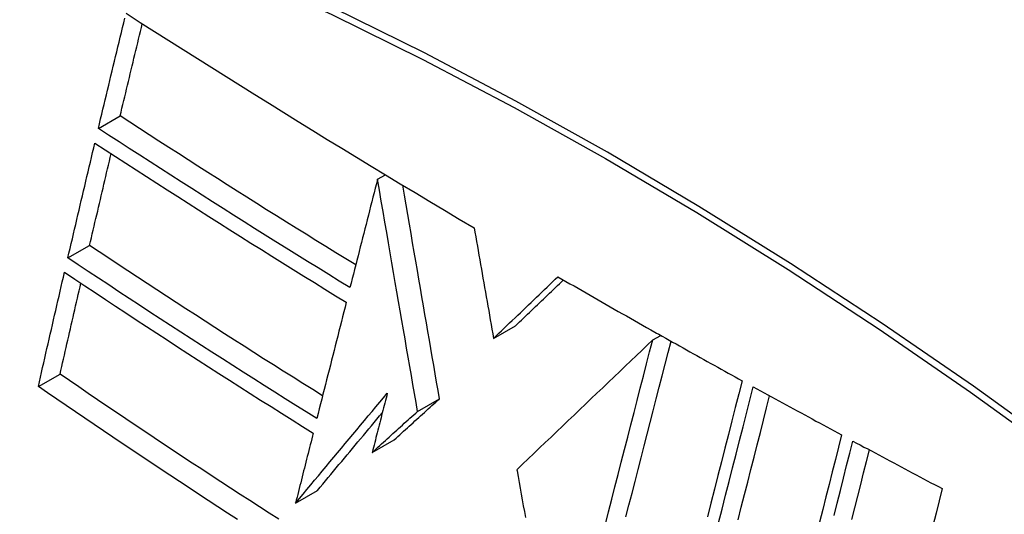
# Model space of a CAD drawing. Header units: inches. Extents: x 532.5 to 626.4, y 208.3 to 286.7.
# Tile 10 of 106: x 577.703 to 577.967, y 248.198 to 248.331. Entities that reach past the tile are written whole.
import ezdxf

# ---------------------------------------------------------------- set-up
doc = ezdxf.new("R2010")
doc.units = ezdxf.units.IN
doc.header["$MEASUREMENT"] = 0
doc.layers.add('Visible Edges(ANSI)', color=7, linetype='Continuous', lineweight=25)
doc.layers.add('Visible Tangent Edges(ANSI)', color=7, linetype='Continuous', lineweight=25)

msp = doc.modelspace()

# ---------------------------------------------------------------- linework, layer by layer
at = {"layer": 'Visible Edges(ANSI)'}
for p, q in [((577.72411, 248.30165), (577.72996, 248.30502)), ((577.79901, 248.28803), (577.80112, 248.28925)), ((577.79901, 248.28803), (577.79901, 248.28803)), ((577.71593, 248.26692), (577.72177, 248.27028)), ((577.83014, 248.24532), (577.83604, 248.24871)), ((577.87339, 248.24703), (577.87388, 248.24675)), ((577.87388, 248.24675), (577.87445, 248.24643)), ((577.87284, 248.24489), (577.87499, 248.24613)), ((577.70801, 248.23236), (577.71384, 248.23572)), ((577.80974, 248.22573), (577.81564, 248.22913)), ((577.79757, 248.2147), (577.80347, 248.21809)), ((577.83638, 248.21007), (577.83644, 248.20977)), ((577.77701, 248.20109), (577.7829, 248.20448))]:
    msp.add_line(p, q, dxfattribs=at)
at = {"layer": 'Visible Edges(ANSI)', "flags": 128}
for points in [[(577.72411, 248.30165), (577.72441, 248.30294), (577.72472, 248.30423), (577.72503, 248.30552), (577.72534, 248.30681), (577.72564, 248.30809), (577.72595, 248.30938), (577.72626, 248.31067), (577.72657, 248.31196), (577.72688, 248.31325), (577.72719, 248.31454), (577.7275, 248.31583), (577.72781, 248.31712), (577.72811, 248.31841), (577.72842, 248.3197), (577.72873, 248.32099), (577.72905, 248.32228), (577.72936, 248.32357), (577.72967, 248.32486), (577.72998, 248.32615), (577.73029, 248.32744), (577.7306, 248.32873), (577.73091, 248.33001), (577.73122, 248.3313)], [(577.73153, 248.33259), (577.73535, 248.33015), (577.73917, 248.32771), (577.743, 248.32528), (577.74684, 248.32285), (577.75068, 248.32043), (577.75452, 248.318), (577.75838, 248.31558), (577.76224, 248.31316), (577.76611, 248.31075), (577.76999, 248.30833), (577.77387, 248.30593), (577.77776, 248.30352), (577.78165, 248.30112), (577.78554, 248.29873), (577.78944, 248.29634), (577.79335, 248.29396), (577.79727, 248.29158), (577.80119, 248.2892), (577.80512, 248.28683), (577.80907, 248.28446), (577.81302, 248.28209), (577.81698, 248.27973), (577.82095, 248.27736), (577.82493, 248.27501)], [(577.72996, 248.30502), (577.73021, 248.30605), (577.73045, 248.30709), (577.7307, 248.30812), (577.73095, 248.30915), (577.73119, 248.31018), (577.73144, 248.31121), (577.73168, 248.31224), (577.73193, 248.31328), (577.73218, 248.31431), (577.73243, 248.31534), (577.73267, 248.31637), (577.73292, 248.31741), (577.73317, 248.31844), (577.73342, 248.31947), (577.73367, 248.32051), (577.73391, 248.32154), (577.73416, 248.32257), (577.73441, 248.3236), (577.73466, 248.32464), (577.73491, 248.32567), (577.73516, 248.3267), (577.7354, 248.32773), (577.73565, 248.32877), (577.7359, 248.3298)], [(577.79316, 248.26502), (577.79049, 248.26666), (577.78782, 248.2683), (577.78516, 248.26995), (577.7825, 248.2716), (577.77985, 248.27325), (577.7772, 248.2749), (577.77455, 248.27656), (577.7719, 248.27821), (577.76926, 248.27987), (577.76662, 248.28154), (577.76398, 248.2832), (577.76135, 248.28487), (577.75871, 248.28654), (577.75608, 248.28821), (577.75346, 248.28989), (577.75083, 248.29156), (577.74821, 248.29324), (577.7456, 248.29492), (577.74298, 248.2966), (577.74037, 248.29828), (577.73776, 248.29997), (577.73516, 248.30165), (577.73256, 248.30334), (577.72996, 248.30502)], [(577.79162, 248.25896), (577.78876, 248.26071), (577.78591, 248.26247), (577.78306, 248.26422), (577.78021, 248.26598), (577.77737, 248.26774), (577.77453, 248.26951), (577.77169, 248.27128), (577.76886, 248.27305), (577.76603, 248.27482), (577.76321, 248.2766), (577.76039, 248.27838), (577.75757, 248.28016), (577.75476, 248.28194), (577.75196, 248.28372), (577.74915, 248.28551), (577.74635, 248.2873), (577.74356, 248.28909), (577.74077, 248.29088), (577.73798, 248.29267), (577.7352, 248.29446), (577.73242, 248.29626), (577.72965, 248.29806), (577.72687, 248.29985), (577.72411, 248.30165)], [(577.71593, 248.26692), (577.71623, 248.2682), (577.71653, 248.26948), (577.71683, 248.27077), (577.71713, 248.27205), (577.71743, 248.27334), (577.71773, 248.27462), (577.71803, 248.27591), (577.71833, 248.27719), (577.71863, 248.27848), (577.71893, 248.27977), (577.71923, 248.28105), (577.71954, 248.28234), (577.71984, 248.28362), (577.72014, 248.28491), (577.72044, 248.2862), (577.72075, 248.28748), (577.72105, 248.28877), (577.72136, 248.29005), (577.72166, 248.29134), (577.72196, 248.29262), (577.72227, 248.29391), (577.72257, 248.29519), (577.72288, 248.29648), (577.72318, 248.29776)], [(577.72318, 248.29776), (577.72594, 248.29596), (577.72871, 248.29416), (577.73148, 248.29236), (577.73425, 248.29056), (577.73703, 248.28877), (577.73981, 248.28698), (577.7426, 248.28518), (577.74539, 248.28339), (577.74818, 248.28161), (577.75098, 248.27982), (577.75378, 248.27803), (577.75659, 248.27625), (577.7594, 248.27447), (577.76222, 248.27269), (577.76504, 248.27091), (577.76786, 248.26914), (577.77069, 248.26736), (577.77353, 248.26559), (577.77637, 248.26382), (577.77921, 248.26206), (577.78206, 248.2603), (577.78491, 248.25854), (577.78777, 248.25678), (577.79063, 248.25502)], [(577.72177, 248.27028), (577.72201, 248.27131), (577.72225, 248.27233), (577.72249, 248.27336), (577.72273, 248.27438), (577.72297, 248.27541), (577.72321, 248.27643), (577.72345, 248.27746), (577.72369, 248.27848), (577.72393, 248.27951), (577.72417, 248.28054), (577.72441, 248.28156), (577.72465, 248.28259), (577.72489, 248.28362), (577.72513, 248.28464), (577.72538, 248.28567), (577.72562, 248.2867), (577.72586, 248.28772), (577.7261, 248.28875), (577.72634, 248.28978), (577.72659, 248.2908), (577.72683, 248.29183), (577.72707, 248.29286), (577.72731, 248.29388), (577.72756, 248.29491)], [(577.79901, 248.28803), (577.7987, 248.28683), (577.79839, 248.28562), (577.79809, 248.28441), (577.79778, 248.2832), (577.79747, 248.28199), (577.79716, 248.28078), (577.79686, 248.27956), (577.79655, 248.27835), (577.79624, 248.27714), (577.79593, 248.27593), (577.79562, 248.27472), (577.79532, 248.2735), (577.79501, 248.27229), (577.7947, 248.27108), (577.79439, 248.26987), (577.79408, 248.26865), (577.79378, 248.26744), (577.79347, 248.26623), (577.79316, 248.26502), (577.79285, 248.2638), (577.79255, 248.26259), (577.79224, 248.26138), (577.79193, 248.26017), (577.79162, 248.25896)], [(577.80974, 248.22573), (577.80933, 248.22814), (577.80891, 248.23055), (577.8085, 248.23296), (577.80808, 248.23538), (577.80766, 248.23781), (577.80724, 248.24025), (577.80681, 248.2427), (577.80639, 248.24517), (577.80596, 248.24765), (577.80553, 248.25015), (577.8051, 248.25267), (577.80466, 248.25521), (577.80422, 248.25777), (577.80377, 248.26036), (577.80332, 248.26297), (577.80287, 248.26562), (577.80241, 248.26829), (577.80194, 248.271), (577.80147, 248.27374), (577.80099, 248.27652), (577.80051, 248.27934), (577.80002, 248.28219), (577.79952, 248.28509), (577.79901, 248.28803)], [(577.81564, 248.22913), (577.81525, 248.23136), (577.81487, 248.2336), (577.81448, 248.23584), (577.81409, 248.23809), (577.8137, 248.24034), (577.81331, 248.2426), (577.81292, 248.24488), (577.81253, 248.24716), (577.81213, 248.24945), (577.81173, 248.25176), (577.81133, 248.25409), (577.81093, 248.25643), (577.81052, 248.25879), (577.81011, 248.26118), (577.8097, 248.26358), (577.80928, 248.26601), (577.80886, 248.26846), (577.80843, 248.27094), (577.808, 248.27344), (577.80756, 248.27598), (577.80712, 248.27855), (577.80667, 248.28115), (577.80622, 248.28378), (577.80576, 248.28645)], [(577.82493, 248.27501), (577.82514, 248.27379), (577.82536, 248.27257), (577.82557, 248.27134), (577.82579, 248.27011), (577.826, 248.26888), (577.82622, 248.26765), (577.82643, 248.26641), (577.82665, 248.26518), (577.82687, 248.26394), (577.82708, 248.2627), (577.8273, 248.26146), (577.82752, 248.26022), (577.82774, 248.25898), (577.82795, 248.25774), (577.82817, 248.25649), (577.82839, 248.25525), (577.82861, 248.25401), (577.82883, 248.25276), (577.82905, 248.25152), (577.82926, 248.25028), (577.82948, 248.24904), (577.8297, 248.2478), (577.82992, 248.24655), (577.83014, 248.24532)], [(577.78427, 248.22991), (577.78162, 248.23156), (577.77898, 248.23322), (577.77634, 248.23487), (577.77371, 248.23653), (577.77108, 248.2382), (577.76846, 248.23986), (577.76584, 248.24153), (577.76322, 248.2432), (577.76061, 248.24488), (577.75799, 248.24655), (577.75539, 248.24824), (577.75278, 248.24992), (577.75018, 248.2516), (577.74758, 248.25329), (577.74498, 248.25498), (577.74239, 248.25668), (577.7398, 248.25837), (577.73721, 248.26007), (577.73463, 248.26177), (577.73205, 248.26347), (577.72947, 248.26517), (577.7269, 248.26687), (577.72434, 248.26858), (577.72177, 248.27028)], [(577.78273, 248.22381), (577.7799, 248.22558), (577.77707, 248.22734), (577.77424, 248.22911), (577.77142, 248.23088), (577.76861, 248.23266), (577.7658, 248.23444), (577.76299, 248.23622), (577.76019, 248.238), (577.75739, 248.23979), (577.75459, 248.24159), (577.7518, 248.24338), (577.74902, 248.24518), (577.74623, 248.24698), (577.74345, 248.24879), (577.74068, 248.25059), (577.73791, 248.2524), (577.73515, 248.25421), (577.73239, 248.25602), (577.72963, 248.25783), (577.72688, 248.25965), (577.72413, 248.26146), (577.72139, 248.26328), (577.71866, 248.2651), (577.71593, 248.26692)], [(577.70801, 248.23236), (577.7083, 248.23364), (577.70859, 248.23491), (577.70888, 248.23619), (577.70917, 248.23747), (577.70946, 248.23875), (577.70975, 248.24003), (577.71004, 248.24131), (577.71033, 248.24259), (577.71062, 248.24387), (577.71091, 248.24515), (577.7112, 248.24643), (577.7115, 248.24771), (577.71179, 248.24899), (577.71208, 248.25027), (577.71238, 248.25155), (577.71267, 248.25283), (577.71297, 248.25411), (577.71326, 248.25539), (577.71356, 248.25667), (577.71385, 248.25795), (577.71415, 248.25923), (577.71444, 248.26051), (577.71474, 248.26179), (577.71503, 248.26307)], [(577.71503, 248.26307), (577.71777, 248.26124), (577.7205, 248.25942), (577.72325, 248.2576), (577.72599, 248.25577), (577.72874, 248.25395), (577.7315, 248.25214), (577.73426, 248.25032), (577.73702, 248.24851), (577.73979, 248.2467), (577.74256, 248.24489), (577.74533, 248.24308), (577.74811, 248.24128), (577.75089, 248.23948), (577.75367, 248.23769), (577.75646, 248.23589), (577.75925, 248.23411), (577.76204, 248.23232), (577.76484, 248.23054), (577.76764, 248.22876), (577.77045, 248.22699), (577.77327, 248.22521), (577.77609, 248.22344), (577.77892, 248.22168), (577.78175, 248.21991)], [(577.71384, 248.23572), (577.71407, 248.23673), (577.7143, 248.23775), (577.71453, 248.23876), (577.71476, 248.23978), (577.71499, 248.2408), (577.71522, 248.24182), (577.71545, 248.24283), (577.71569, 248.24385), (577.71592, 248.24487), (577.71615, 248.24589), (577.71638, 248.24691), (577.71661, 248.24792), (577.71685, 248.24894), (577.71708, 248.24996), (577.71731, 248.25098), (577.71755, 248.252), (577.71778, 248.25301), (577.71801, 248.25403), (577.71825, 248.25505), (577.71848, 248.25607), (577.71872, 248.25709), (577.71895, 248.2581), (577.71919, 248.25912), (577.71942, 248.26014)], [(577.83014, 248.24532), (577.83086, 248.246), (577.83157, 248.24669), (577.83229, 248.24738), (577.83301, 248.24807), (577.83373, 248.24876), (577.83445, 248.24945), (577.83517, 248.25014), (577.83589, 248.25083), (577.83662, 248.25152), (577.83734, 248.25221), (577.83806, 248.2529), (577.83878, 248.2536), (577.8395, 248.25429), (577.84022, 248.25498), (577.84094, 248.25567), (577.84166, 248.25636), (577.84238, 248.25705), (577.8431, 248.25774), (577.84382, 248.25842), (577.84454, 248.25911), (577.84526, 248.2598), (577.84598, 248.26049), (577.8467, 248.26118), (577.84741, 248.26186)], [(577.83604, 248.24871), (577.83657, 248.24922), (577.8371, 248.24974), (577.83764, 248.25025), (577.83817, 248.25076), (577.83871, 248.25127), (577.83924, 248.25178), (577.83978, 248.2523), (577.84031, 248.25281), (577.84085, 248.25332), (577.84138, 248.25384), (577.84192, 248.25435), (577.84245, 248.25486), (577.84299, 248.25537), (577.84352, 248.25589), (577.84406, 248.2564), (577.8446, 248.25691), (577.84513, 248.25743), (577.84567, 248.25794), (577.8462, 248.25845), (577.84674, 248.25897), (577.84727, 248.25948), (577.84781, 248.25999), (577.84834, 248.2605), (577.84888, 248.26102)], [(577.84741, 248.26186), (577.84849, 248.26124), (577.84957, 248.26062), (577.85064, 248.26), (577.85172, 248.25938), (577.8528, 248.25876), (577.85388, 248.25814), (577.85496, 248.25752), (577.85604, 248.2569), (577.85712, 248.25628), (577.8582, 248.25566), (577.85928, 248.25504), (577.86036, 248.25442), (577.86144, 248.25381), (577.86253, 248.25319), (577.86361, 248.25257), (577.86469, 248.25195), (577.86578, 248.25134), (577.86687, 248.25072), (577.86795, 248.2501), (577.86904, 248.24949), (577.87012, 248.24887), (577.87121, 248.24826), (577.8723, 248.24765), (577.87339, 248.24703)], [(577.79063, 248.25502), (577.7903, 248.25373), (577.78997, 248.25243), (577.78964, 248.25113), (577.78931, 248.24984), (577.78898, 248.24854), (577.78865, 248.24724), (577.78832, 248.24594), (577.78799, 248.24464), (577.78766, 248.24333), (577.78734, 248.24203), (577.78701, 248.24073), (577.78668, 248.23943), (577.78635, 248.23813), (577.78602, 248.23682), (577.78569, 248.23552), (577.78536, 248.23422), (577.78503, 248.23292), (577.7847, 248.23162), (577.78437, 248.23031), (577.78404, 248.22901), (577.78372, 248.22771), (577.78339, 248.22641), (577.78306, 248.22511), (577.78273, 248.22381)], [(577.87445, 248.24643), (577.87538, 248.24591), (577.87631, 248.24538), (577.87724, 248.24486), (577.87817, 248.24434), (577.8791, 248.24382), (577.88003, 248.2433), (577.88096, 248.24278), (577.88189, 248.24225), (577.88282, 248.24173), (577.88375, 248.24121), (577.88468, 248.24069), (577.88561, 248.24017), (577.88654, 248.23965), (577.88748, 248.23913), (577.88841, 248.23861), (577.88934, 248.2381), (577.89027, 248.23758), (577.89121, 248.23706), (577.89214, 248.23654), (577.89307, 248.23602), (577.89401, 248.23551), (577.89494, 248.23499), (577.89588, 248.23447), (577.89681, 248.23396)], [(577.87284, 248.24489), (577.87139, 248.2435), (577.86992, 248.24211), (577.86845, 248.2407), (577.86696, 248.23928), (577.86547, 248.23786), (577.86397, 248.23642), (577.86246, 248.23498), (577.86094, 248.23353), (577.85941, 248.23208), (577.85788, 248.23062), (577.85635, 248.22915), (577.85481, 248.22768), (577.85327, 248.22621), (577.85173, 248.22474), (577.85019, 248.22326), (577.84864, 248.22179), (577.8471, 248.22031), (577.84556, 248.21884), (577.84402, 248.21737), (577.84248, 248.2159), (577.84095, 248.21443), (577.83942, 248.21297), (577.8379, 248.21152), (577.83638, 248.21007)], [(577.86013, 248.19545), (577.86098, 248.19879), (577.86184, 248.20212), (577.8627, 248.20546), (577.86356, 248.2088), (577.86441, 248.21213), (577.86527, 248.21545), (577.86612, 248.21877), (577.86697, 248.22208), (577.86782, 248.22538), (577.86867, 248.22867), (577.86951, 248.23194), (577.87035, 248.2352), (577.87118, 248.23845), (577.87201, 248.24168), (577.87284, 248.24489)], [(577.86565, 248.19739), (577.86647, 248.20057), (577.86728, 248.20375), (577.8681, 248.20692), (577.86892, 248.2101), (577.86973, 248.21327), (577.87055, 248.21644), (577.87136, 248.2196), (577.87217, 248.22276), (577.87298, 248.22591), (577.87379, 248.22905), (577.87459, 248.23218), (577.87539, 248.23529), (577.87619, 248.2384), (577.87699, 248.24149), (577.87778, 248.24456)], [(577.77251, 248.19676), (577.76991, 248.19842), (577.76731, 248.20009), (577.76472, 248.20177), (577.76213, 248.20344), (577.75955, 248.20512), (577.75697, 248.2068), (577.7544, 248.20848), (577.75184, 248.21017), (577.74928, 248.21185), (577.74672, 248.21354), (577.74417, 248.21523), (577.74163, 248.21693), (577.73909, 248.21862), (577.73655, 248.22032), (577.73402, 248.22202), (577.73149, 248.22372), (577.72896, 248.22543), (577.72643, 248.22714), (577.72391, 248.22885), (577.72139, 248.23056), (577.71887, 248.23228), (577.71635, 248.234), (577.71384, 248.23572)], [(577.89681, 248.23396), (577.8959, 248.23039), (577.89499, 248.2268), (577.89406, 248.22318), (577.89314, 248.21955), (577.8922, 248.21589), (577.89127, 248.21222), (577.89033, 248.20853), (577.88938, 248.20483), (577.88844, 248.20111), (577.88749, 248.19739)], [(577.7614, 248.19673), (577.7588, 248.19841), (577.7562, 248.2001), (577.7536, 248.20179), (577.75101, 248.20348), (577.74843, 248.20518), (577.74585, 248.20687), (577.74328, 248.20857), (577.74072, 248.21027), (577.73816, 248.21197), (577.73561, 248.21367), (577.73306, 248.21537), (577.73052, 248.21707), (577.72799, 248.21877), (577.72547, 248.22047), (577.72295, 248.22218), (577.72044, 248.22388), (577.71794, 248.22558), (577.71544, 248.22727), (577.71296, 248.22897), (577.71048, 248.23067), (577.70801, 248.23236)], [(577.77701, 248.20109), (577.77803, 248.20231), (577.77905, 248.20354), (577.78007, 248.20477), (577.78109, 248.206), (577.78211, 248.20723), (577.78314, 248.20846), (577.78416, 248.20969), (577.78519, 248.21093), (577.78622, 248.21216), (577.78725, 248.21339), (577.78827, 248.21463), (577.7893, 248.21586), (577.79033, 248.2171), (577.79136, 248.21833), (577.79239, 248.21956), (577.79342, 248.22079), (577.79445, 248.22203), (577.79548, 248.22326), (577.79651, 248.22449), (577.79753, 248.22571), (577.79856, 248.22694), (577.79959, 248.22816), (577.80061, 248.22939), (577.80163, 248.23061)], [(577.80163, 248.23061), (577.80146, 248.22994), (577.80129, 248.22928), (577.80112, 248.22862), (577.80095, 248.22796), (577.80079, 248.22729), (577.80062, 248.22663), (577.80045, 248.22597), (577.80028, 248.22531), (577.80011, 248.22464), (577.79994, 248.22398), (577.79977, 248.22332), (577.7996, 248.22265), (577.79943, 248.22199), (577.79926, 248.22133), (577.79909, 248.22067), (577.79893, 248.22), (577.79876, 248.21934), (577.79859, 248.21868), (577.79842, 248.21801), (577.79825, 248.21735), (577.79808, 248.21669), (577.79791, 248.21603), (577.79774, 248.21536), (577.79757, 248.2147)], [(577.89049, 248.19576), (577.89144, 248.19948), (577.89238, 248.20319), (577.89333, 248.20689), (577.89427, 248.21058), (577.8952, 248.21425), (577.89613, 248.2179), (577.89706, 248.22154), (577.89798, 248.22515), (577.89889, 248.22874), (577.8998, 248.23231)], [(577.8998, 248.23231), (577.90079, 248.23177), (577.90177, 248.23123), (577.90275, 248.23069), (577.90374, 248.23015), (577.90472, 248.22961), (577.90571, 248.22907), (577.90669, 248.22853), (577.90768, 248.22799), (577.90867, 248.22745), (577.90965, 248.22691), (577.91064, 248.22637), (577.91163, 248.22583), (577.91262, 248.22529), (577.91361, 248.22476), (577.91459, 248.22422), (577.91558, 248.22368), (577.91657, 248.22314), (577.91756, 248.22261), (577.91855, 248.22207), (577.91954, 248.22154), (577.92053, 248.221), (577.92152, 248.22046), (577.92251, 248.21993), (577.9235, 248.21939)], [(577.80347, 248.21809), (577.80397, 248.21855), (577.80448, 248.21901), (577.80498, 248.21947), (577.80549, 248.21993), (577.806, 248.22039), (577.8065, 248.22085), (577.80701, 248.22131), (577.80752, 248.22177), (577.80802, 248.22223), (577.80853, 248.22269), (577.80904, 248.22315), (577.80955, 248.22361), (577.81005, 248.22407), (577.81056, 248.22453), (577.81107, 248.22499), (577.81158, 248.22545), (577.81209, 248.22591), (577.81259, 248.22637), (577.8131, 248.22683), (577.81361, 248.22729), (577.81412, 248.22775), (577.81462, 248.22821), (577.81513, 248.22867), (577.81564, 248.22913)], [(577.89575, 248.19665), (577.8966, 248.20002), (577.89746, 248.20338), (577.89831, 248.20674), (577.89917, 248.21008), (577.90002, 248.21342), (577.90086, 248.21674), (577.90171, 248.22005), (577.90255, 248.22335), (577.90338, 248.22663), (577.90421, 248.22988)], [(577.7829, 248.20448), (577.78362, 248.20534), (577.78433, 248.20621), (577.78505, 248.20708), (577.78578, 248.20794), (577.7865, 248.20881), (577.78722, 248.20968), (577.78794, 248.21055), (577.78867, 248.21142), (577.78939, 248.21229), (577.79012, 248.21316), (577.79084, 248.21403), (577.79157, 248.2149), (577.79229, 248.21578), (577.79302, 248.21665), (577.79375, 248.21752), (577.79447, 248.21839), (577.7952, 248.21926), (577.79593, 248.22013), (577.79666, 248.22101), (577.79738, 248.22188), (577.79811, 248.22275), (577.79884, 248.22362), (577.79956, 248.22449), (577.80029, 248.22536)], [(577.79757, 248.2147), (577.79808, 248.21516), (577.79858, 248.21562), (577.79909, 248.21608), (577.7996, 248.21654), (577.8001, 248.217), (577.80061, 248.21746), (577.80112, 248.21792), (577.80162, 248.21838), (577.80213, 248.21884), (577.80264, 248.2193), (577.80315, 248.21976), (577.80365, 248.22022), (577.80416, 248.22068), (577.80467, 248.22114), (577.80518, 248.2216), (577.80568, 248.22206), (577.80619, 248.22252), (577.8067, 248.22297), (577.80721, 248.22343), (577.80771, 248.22389), (577.80822, 248.22435), (577.80873, 248.22481), (577.80924, 248.22527), (577.80974, 248.22573)], [(577.78175, 248.21991), (577.78155, 248.21913), (577.78135, 248.21835), (577.78116, 248.21756), (577.78096, 248.21678), (577.78076, 248.216), (577.78056, 248.21521), (577.78037, 248.21443), (577.78017, 248.21364), (577.77997, 248.21286), (577.77977, 248.21207), (577.77958, 248.21129), (577.77938, 248.2105), (577.77918, 248.20972), (577.77898, 248.20893), (577.77879, 248.20815), (577.77859, 248.20736), (577.77839, 248.20658), (577.7782, 248.20579), (577.778, 248.20501), (577.7778, 248.20423), (577.7776, 248.20344), (577.77741, 248.20266), (577.77721, 248.20187), (577.77701, 248.20109)], [(577.9235, 248.21939), (577.92267, 248.21609), (577.92184, 248.21278), (577.921, 248.20945), (577.92016, 248.2061), (577.91931, 248.20275), (577.91847, 248.19938), (577.91762, 248.196)], [(577.9215, 248.19775), (577.92234, 248.20112), (577.92319, 248.20447), (577.92403, 248.20782), (577.92486, 248.21115), (577.9257, 248.21447), (577.92653, 248.21776)], [(577.92653, 248.21776), (577.92752, 248.21723), (577.92852, 248.2167), (577.92951, 248.21616), (577.93051, 248.21563), (577.9315, 248.21509), (577.9325, 248.21456), (577.93349, 248.21403), (577.93449, 248.21349), (577.93549, 248.21296), (577.93648, 248.21243), (577.93748, 248.2119), (577.93848, 248.21136), (577.93948, 248.21083), (577.94047, 248.2103), (577.94147, 248.20977), (577.94247, 248.20924), (577.94347, 248.20871), (577.94447, 248.20818), (577.94547, 248.20764), (577.94647, 248.20711), (577.94747, 248.20658), (577.94847, 248.20605), (577.94948, 248.20552), (577.95048, 248.20499)], [(577.92627, 248.19672), (577.92706, 248.19985), (577.92784, 248.20298), (577.92863, 248.20609), (577.92941, 248.2092), (577.93018, 248.2123), (577.93096, 248.21538)], [(577.83644, 248.20977), (577.83671, 248.20822), (577.83699, 248.20666), (577.83727, 248.2051), (577.83755, 248.20354), (577.83783, 248.20197), (577.83811, 248.2004), (577.8384, 248.19883), (577.83868, 248.19726)], [(577.95048, 248.20499), (577.94966, 248.20169), (577.94884, 248.19836), (577.94801, 248.19503)]]:
    msp.add_lwpolyline(points, dxfattribs=at)
at = {"layer": 'Visible Edges(ANSI)'}
msp.add_ellipse((577.92214, 247.31549), major_axis=(-0.64835, 1.12588), ratio=0.578093, start_param=5.16346, end_param=5.835982, dxfattribs=at)
at = {"layer": 'Visible Tangent Edges(ANSI)'}
msp.add_line((577.79901, 248.28803), (577.80112, 248.28925), dxfattribs=at)
at = {"layer": 'Visible Tangent Edges(ANSI)', "flags": 128}
for points in [[(577.98342, 248.2148), (577.95892, 248.23245), (577.93436, 248.24934), (577.90979, 248.26544), (577.88522, 248.28075), (577.86067, 248.29527), (577.83612, 248.309), (577.81158, 248.32193), (577.78708, 248.33405), (577.76264, 248.34536), (577.73829, 248.35583), (577.71405, 248.36546), (577.68993, 248.37424), (577.66595, 248.38218), (577.64212, 248.38925), (577.61846, 248.39546), (577.595, 248.4008), (577.57174, 248.40527)], [(577.57193, 248.40264), (577.59511, 248.39828), (577.61851, 248.39304), (577.6421, 248.38693), (577.66587, 248.37996), (577.6898, 248.37212), (577.71386, 248.36343), (577.73804, 248.35388), (577.76234, 248.34349), (577.78672, 248.33225), (577.81117, 248.32019), (577.83565, 248.30731), (577.86014, 248.29362), (577.88463, 248.27914), (577.90913, 248.26385), (577.93363, 248.24775), (577.95811, 248.23087), (577.98253, 248.21322)]]:
    msp.add_lwpolyline(points, dxfattribs=at)

doc.saveas('drawing.dxf')
